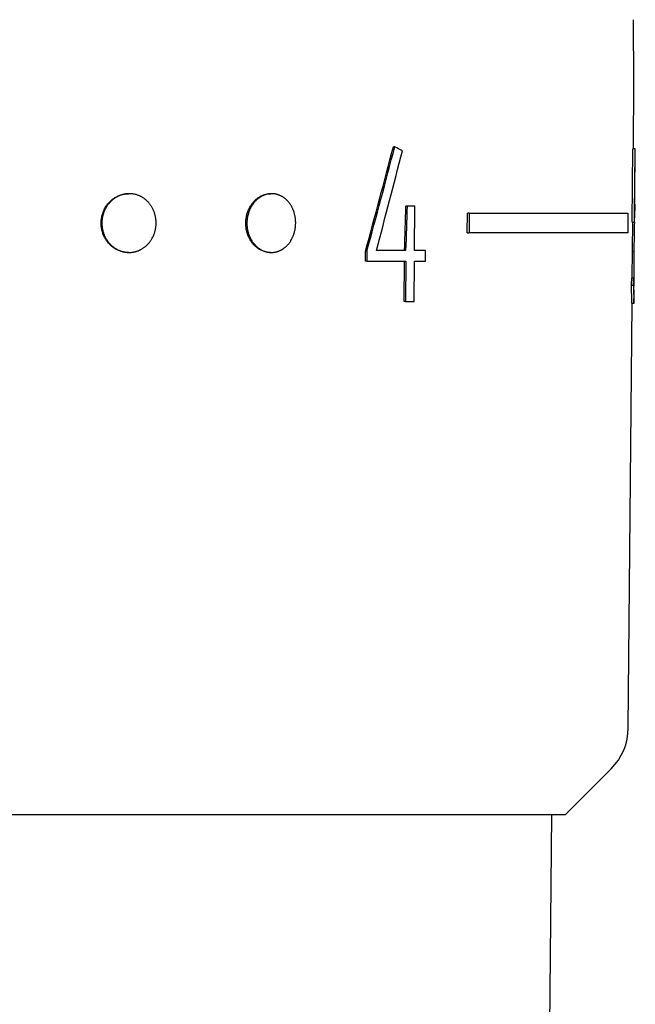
# Model space of a CAD drawing. Header units: millimetres. Extents: x 8 to 399, y 12 to 198.
# Tile 18 of 51: x 218 to 234, y 45 to 71. Entities that reach past the tile are written whole.
import ezdxf

# ---------------------------------------------------------------- set-up
doc = ezdxf.new("R2010")
doc.units = ezdxf.units.MM

msp = doc.modelspace()

# ---------------------------------------------------------------- linework, layer by layer
at = {"color": 7, "linetype": 'Continuous', "lineweight": 30}
for p, q in [((233.913, 68.949), (233.899, 70.541)), ((233.898, 67.246), (233.913, 68.949)), ((227.804, 67.296), (227.768, 67.296)), ((233.871, 65.372), (233.887, 67.246)), ((233.937, 67.246), (233.887, 67.246)), ((233.937, 67.246), (233.921, 65.372)), ((233.948, 67.246), (233.937, 67.246)), ((233.945, 66.971), (233.948, 67.246)), ((233.931, 65.651), (233.942, 66.971)), ((233.942, 66.971), (233.945, 66.971)), ((221.023, 66.099), (221.004, 66.099)), ((224.661, 66.099), (224.633, 66.099)), ((228.125, 65.782), (228.09, 65.782)), ((228.313, 65.782), (228.125, 65.782)), ((228.306, 64.652), (228.313, 65.782)), ((233.934, 65.836), (233.932, 65.836)), ((233.933, 65.555), (233.935, 65.816)), ((229.654, 65.099), (229.658, 65.599)), ((229.706, 65.599), (229.658, 65.599)), ((229.706, 65.599), (229.702, 65.099)), ((229.706, 65.599), (233.76, 65.599)), ((233.76, 65.599), (233.755, 65.099)), ((233.869, 63.94), (233.881, 65.372)), ((233.871, 65.372), (233.921, 65.372)), ((233.921, 65.372), (233.927, 65.372)), ((229.654, 65.099), (229.702, 65.099)), ((233.755, 65.099), (229.702, 65.099)), ((220.999, 64.599), (221.018, 64.599)), ((224.626, 64.599), (224.654, 64.599)), ((227.054, 64.376), (227.055, 64.629)), ((227.091, 64.629), (227.055, 64.629)), ((227.091, 64.629), (227.089, 64.376)), ((228.09, 64.652), (227.335, 64.652)), ((228.59, 64.652), (228.306, 64.652)), ((228.588, 64.376), (228.59, 64.652)), ((233.911, 64.619), (233.875, 64.619)), ((227.089, 64.376), (227.054, 64.376)), ((227.089, 64.376), (228.088, 64.376)), ((228.046, 63.349), (228.053, 64.376)), ((228.088, 64.376), (228.082, 63.349)), ((228.298, 63.349), (228.305, 64.376)), ((228.305, 64.376), (228.588, 64.376)), ((233.908, 63.94), (233.858, 63.94)), ((233.899, 63.758), (233.848, 63.758)), ((228.082, 63.349), (228.046, 63.349)), ((228.082, 63.349), (228.298, 63.349)), ((233.913, 63.297), (233.916, 63.572)), ((233.769, 52.464), (233.863, 63.297)), ((233.913, 63.295), (233.863, 63.295)), ((232.163, 50.249), (233.329, 51.416)), ((213.563, 50.249), (232.163, 50.249)), ((231.563, 21.709), (231.813, 50.249))]:
    msp.add_line(p, q, dxfattribs=at)
msp.add_arc((232.269, 52.477), 1.5, 315, 359.5, dxfattribs=at)
for centre, major_axis, ratio, start_param, end_param in [((213.319, 68.893), (15.693, 57.912), 0.239559, 4.703668, 4.749691), ((213.32, 68.897), (15.731, 58.05), 0.239559, 4.703786, 4.749699), ((213.323, 68.04), (15.71, 58.554), 0.237718, 4.718303, 4.761707), ((212.917, 67.294), (20.944, -5.578), 0.236427, 0.83167, 0.845032), ((216.757, 204.642), (15.606, 616.99), 0.024675, 4.484128, 4.486008), ((216.766, 205.002), (15.643, 618.471), 0.024675, 4.484088, 4.485964), ((212.961, 64.789), (20.908, -0.509), 0.866811, 6.254368, 6.264397), ((212.961, 64.79), (20.958, -0.51), 0.866811, 6.254486, 6.264491)]:
    msp.add_ellipse(centre, major_axis=major_axis, ratio=ratio, start_param=start_param, end_param=end_param, dxfattribs=at)
for points, knots in [([(220.304, 65.349), (220.304, 65.366), (220.305, 65.4), (220.31, 65.45), (220.318, 65.5), (220.329, 65.55), (220.344, 65.598), (220.361, 65.645), (220.381, 65.691), (220.405, 65.735), (220.43, 65.778), (220.459, 65.818), (220.49, 65.857), (220.523, 65.893), (220.558, 65.926), (220.596, 65.957), (220.635, 65.986), (220.676, 66.011), (220.718, 66.033), (220.761, 66.053), (220.806, 66.069), (220.851, 66.082), (220.898, 66.091), (220.944, 66.097), (220.98, 66.1), (221, 66.099), (221.004, 66.099)], [0, 0, 0, 0, 0.042846, 0.085839, 0.128882, 0.171875, 0.214722, 0.257567, 0.300559, 0.3436, 0.386592, 0.429437, 0.472304, 0.515318, 0.558381, 0.601394, 0.644261, 0.687132, 0.73015, 0.773218, 0.816237, 0.859108, 0.901947, 0.944932, 0.987967, 1, 1, 1, 1]), ([(221.708, 65.349), (221.708, 65.339), (221.707, 65.318), (221.706, 65.287), (221.703, 65.256), (221.698, 65.225), (221.693, 65.194), (221.686, 65.163), (221.678, 65.132), (221.669, 65.102), (221.659, 65.072), (221.646, 65.04), (221.631, 65.005), (221.612, 64.968), (221.593, 64.936), (221.575, 64.906), (221.557, 64.881), (221.539, 64.857), (221.517, 64.831), (221.492, 64.804), (221.463, 64.776), (221.436, 64.752), (221.409, 64.731), (221.385, 64.714), (221.36, 64.697), (221.335, 64.683), (221.309, 64.669), (221.283, 64.656), (221.255, 64.645), (221.227, 64.634), (221.199, 64.625), (221.171, 64.618), (221.142, 64.611), (221.111, 64.606), (221.075, 64.602), (221.036, 64.599), (221.001, 64.599), (220.968, 64.601), (220.939, 64.604), (220.91, 64.608), (220.878, 64.615), (220.843, 64.623), (220.806, 64.635), (220.772, 64.648), (220.741, 64.661), (220.715, 64.675), (220.689, 64.689), (220.661, 64.706), (220.63, 64.727), (220.599, 64.751), (220.57, 64.775), (220.546, 64.799), (220.524, 64.821), (220.504, 64.844), (220.483, 64.87), (220.461, 64.9), (220.438, 64.935), (220.419, 64.968), (220.403, 64.999), (220.39, 65.027), (220.378, 65.056), (220.366, 65.088), (220.354, 65.125), (220.344, 65.165), (220.336, 65.203), (220.33, 65.238), (220.326, 65.273), (220.324, 65.31), (220.323, 65.346), (220.324, 65.38), (220.326, 65.415), (220.33, 65.453), (220.337, 65.495), (220.345, 65.533), (220.354, 65.567), (220.363, 65.597), (220.374, 65.627), (220.386, 65.659), (220.402, 65.693), (220.421, 65.73), (220.441, 65.763), (220.46, 65.792), (220.478, 65.818), (220.497, 65.842), (220.516, 65.865), (220.537, 65.887), (220.559, 65.909), (220.581, 65.929), (220.605, 65.949), (220.629, 65.968), (220.654, 65.985), (220.679, 66.001), (220.705, 66.016), (220.731, 66.03), (220.757, 66.043), (220.785, 66.054), (220.813, 66.064), (220.842, 66.074), (220.87, 66.081), (220.899, 66.087), (220.931, 66.093), (220.966, 66.097), (221.005, 66.1), (221.041, 66.099), (221.074, 66.098), (221.103, 66.095), (221.132, 66.09), (221.163, 66.084), (221.197, 66.076), (221.235, 66.064), (221.268, 66.051), (221.298, 66.037), (221.325, 66.024), (221.35, 66.01), (221.378, 65.993), (221.408, 65.972), (221.439, 65.948), (221.467, 65.923), (221.491, 65.9), (221.512, 65.878), (221.531, 65.855), (221.55, 65.831), (221.568, 65.807), (221.585, 65.782), (221.601, 65.755), (221.616, 65.728), (221.63, 65.7), (221.643, 65.672), (221.655, 65.643), (221.665, 65.614), (221.674, 65.585), (221.683, 65.554), (221.69, 65.524), (221.696, 65.492), (221.701, 65.461), (221.705, 65.426), (221.707, 65.389), (221.708, 65.363), (221.708, 65.349)], [0, 0, 0, 0, 0.006589, 0.013178, 0.019813, 0.026447, 0.033226, 0.040006, 0.046835, 0.053664, 0.060253, 0.066842, 0.075781, 0.084728, 0.093667, 0.100496, 0.107325, 0.113916, 0.120507, 0.129449, 0.138398, 0.14734, 0.15417, 0.161001, 0.167594, 0.174187, 0.180826, 0.187465, 0.194248, 0.201031, 0.207864, 0.214698, 0.221289, 0.227881, 0.236825, 0.245775, 0.254719, 0.261551, 0.268383, 0.274973, 0.281563, 0.290504, 0.299452, 0.308393, 0.315223, 0.322053, 0.328644, 0.335235, 0.344177, 0.353127, 0.362069, 0.3689, 0.375731, 0.382324, 0.388917, 0.397862, 0.406814, 0.415759, 0.422592, 0.429425, 0.436017, 0.442609, 0.451553, 0.460503, 0.469447, 0.476279, 0.483111, 0.491538, 0.499965, 0.506557, 0.513148, 0.522092, 0.531042, 0.539985, 0.546817, 0.553649, 0.56024, 0.566832, 0.575775, 0.584725, 0.593668, 0.600499, 0.60733, 0.613925, 0.62052, 0.62716, 0.633801, 0.640586, 0.647371, 0.654206, 0.661041, 0.667636, 0.674231, 0.680872, 0.687513, 0.694299, 0.701085, 0.707921, 0.714757, 0.721347, 0.727937, 0.736879, 0.745828, 0.754769, 0.7616, 0.768431, 0.775017, 0.781603, 0.790538, 0.799481, 0.808417, 0.815243, 0.822069, 0.828657, 0.835245, 0.844184, 0.85313, 0.862068, 0.868896, 0.875724, 0.882318, 0.888913, 0.895552, 0.902192, 0.908976, 0.915761, 0.922595, 0.929429, 0.936024, 0.94262, 0.949262, 0.955903, 0.962689, 0.969475, 0.976311, 0.983147, 0.991574, 1, 1, 1, 1]), ([(224, 65.349), (224, 65.366), (224.001, 65.4), (224.006, 65.45), (224.013, 65.5), (224.023, 65.55), (224.036, 65.598), (224.052, 65.645), (224.071, 65.691), (224.092, 65.735), (224.115, 65.778), (224.141, 65.818), (224.169, 65.857), (224.199, 65.893), (224.231, 65.926), (224.265, 65.957), (224.3, 65.986), (224.337, 66.011), (224.376, 66.033), (224.415, 66.053), (224.455, 66.069), (224.496, 66.082), (224.538, 66.091), (224.58, 66.097), (224.612, 66.1), (224.629, 66.099), (224.633, 66.099)], [0, 0, 0, 0, 0.042846, 0.085839, 0.128882, 0.171875, 0.214722, 0.257567, 0.300559, 0.3436, 0.386592, 0.429437, 0.472304, 0.515318, 0.558381, 0.601394, 0.644261, 0.687132, 0.73015, 0.773218, 0.816237, 0.859108, 0.901947, 0.944932, 0.987967, 1, 1, 1, 1]), ([(225.273, 65.349), (225.272, 65.334), (225.272, 65.303), (225.268, 65.261), (225.264, 65.225), (225.259, 65.194), (225.253, 65.163), (225.246, 65.132), (225.237, 65.101), (225.228, 65.072), (225.218, 65.043), (225.207, 65.015), (225.193, 64.982), (225.176, 64.946), (225.156, 64.911), (225.137, 64.881), (225.121, 64.857), (225.104, 64.834), (225.086, 64.812), (225.063, 64.786), (225.037, 64.759), (225.009, 64.734), (224.979, 64.711), (224.95, 64.69), (224.919, 64.671), (224.891, 64.656), (224.867, 64.645), (224.842, 64.634), (224.816, 64.625), (224.791, 64.618), (224.765, 64.611), (224.74, 64.606), (224.714, 64.603), (224.684, 64.6), (224.648, 64.599), (224.613, 64.601), (224.582, 64.604), (224.556, 64.608), (224.531, 64.614), (224.505, 64.621), (224.476, 64.63), (224.442, 64.643), (224.409, 64.659), (224.381, 64.675), (224.357, 64.689), (224.334, 64.704), (224.312, 64.721), (224.287, 64.742), (224.258, 64.767), (224.231, 64.795), (224.209, 64.821), (224.191, 64.844), (224.174, 64.868), (224.157, 64.892), (224.139, 64.922), (224.119, 64.957), (224.102, 64.994), (224.088, 65.027), (224.077, 65.056), (224.067, 65.085), (224.058, 65.115), (224.049, 65.15), (224.041, 65.191), (224.035, 65.233), (224.03, 65.273), (224.028, 65.31), (224.027, 65.347), (224.028, 65.381), (224.03, 65.412), (224.033, 65.443), (224.038, 65.479), (224.045, 65.521), (224.055, 65.562), (224.064, 65.597), (224.074, 65.627), (224.084, 65.656), (224.096, 65.684), (224.111, 65.717), (224.129, 65.753), (224.15, 65.788), (224.172, 65.822), (224.195, 65.854), (224.219, 65.884), (224.242, 65.909), (224.262, 65.929), (224.284, 65.949), (224.306, 65.968), (224.332, 65.988), (224.362, 66.009), (224.394, 66.028), (224.422, 66.043), (224.447, 66.054), (224.472, 66.064), (224.498, 66.074), (224.524, 66.081), (224.55, 66.087), (224.575, 66.092), (224.601, 66.096), (224.632, 66.099), (224.667, 66.1), (224.702, 66.098), (224.733, 66.095), (224.759, 66.09), (224.784, 66.085), (224.809, 66.078), (224.834, 66.07), (224.859, 66.06), (224.884, 66.049), (224.908, 66.037), (224.932, 66.024), (224.955, 66.01), (224.977, 65.994), (224.999, 65.978), (225.02, 65.96), (225.041, 65.941), (225.061, 65.921), (225.08, 65.9), (225.102, 65.874), (225.125, 65.843), (225.146, 65.811), (225.164, 65.782), (225.178, 65.755), (225.191, 65.728), (225.204, 65.7), (225.217, 65.667), (225.231, 65.629), (225.242, 65.589), (225.251, 65.554), (225.257, 65.524), (225.262, 65.492), (225.267, 65.461), (225.27, 65.426), (225.272, 65.389), (225.273, 65.363), (225.273, 65.349)], [0, 0, 0, 0, 0.009883, 0.019805, 0.026506, 0.033219, 0.040017, 0.046827, 0.053662, 0.060275, 0.066888, 0.073547, 0.080207, 0.090327, 0.100489, 0.107324, 0.113939, 0.120553, 0.127214, 0.133875, 0.143999, 0.154163, 0.161, 0.17089, 0.180818, 0.187523, 0.19424, 0.201042, 0.207856, 0.214696, 0.221311, 0.227927, 0.234589, 0.241251, 0.251376, 0.261543, 0.268381, 0.274995, 0.281609, 0.288269, 0.29493, 0.305052, 0.315215, 0.322051, 0.328666, 0.335281, 0.341943, 0.348604, 0.358728, 0.368892, 0.37573, 0.382347, 0.388964, 0.395627, 0.40229, 0.412417, 0.422585, 0.429425, 0.43604, 0.442656, 0.449318, 0.45598, 0.466106, 0.476272, 0.483111, 0.491526, 0.499965, 0.50658, 0.513196, 0.519858, 0.52652, 0.536644, 0.54681, 0.553648, 0.560264, 0.566879, 0.573541, 0.580203, 0.590327, 0.600493, 0.607331, 0.617223, 0.627153, 0.63386, 0.640578, 0.647382, 0.654198, 0.66104, 0.670932, 0.680864, 0.687571, 0.694291, 0.701095, 0.707912, 0.714755, 0.721369, 0.727983, 0.734644, 0.741304, 0.751427, 0.761592, 0.768429, 0.775039, 0.781649, 0.788305, 0.794961, 0.801713, 0.808466, 0.815267, 0.822069, 0.828681, 0.835293, 0.841952, 0.84861, 0.855365, 0.862119, 0.868923, 0.875727, 0.885618, 0.895547, 0.902253, 0.908971, 0.915774, 0.922589, 0.92943, 0.939323, 0.949255, 0.955963, 0.962683, 0.969487, 0.976305, 0.983147, 0.991562, 1, 1, 1, 1]), ([(233.934, 65.836), (233.935, 65.835), (233.935, 65.834), (233.935, 65.832), (233.935, 65.829), (233.935, 65.825), (233.935, 65.82), (233.935, 65.813), (233.935, 65.806), (233.935, 65.797), (233.935, 65.788), (233.934, 65.777), (233.934, 65.762), (233.934, 65.741), (233.933, 65.713), (233.932, 65.682), (233.931, 65.661), (233.931, 65.651)], [0, 0, 0, 0, 0.100054, 0.15013, 0.200252, 0.250335, 0.300417, 0.350829, 0.401245, 0.452516, 0.503784, 0.555336, 0.60689, 0.704582, 0.802628, 0.901282, 1, 1, 1, 1]), ([(233.924, 65.372), (233.924, 65.367), (233.923, 65.351), (233.922, 65.321), (233.921, 65.282), (233.92, 65.242), (233.92, 65.2), (233.919, 65.157), (233.918, 65.112), (233.917, 65.064), (233.916, 65.016), (233.915, 64.962), (233.914, 64.902), (233.914, 64.835), (233.913, 64.766), (233.912, 64.694), (233.912, 64.644), (233.911, 64.619)], [0, 0, 0, 0, 0.024013, 0.081129, 0.138394, 0.195763, 0.253131, 0.310335, 0.372221, 0.43418, 0.496188, 0.558142, 0.642624, 0.727151, 0.811657, 0.905819, 1, 1, 1, 1]), ([(233.927, 65.372), (233.927, 65.384), (233.928, 65.407), (233.929, 65.439), (233.93, 65.468), (233.931, 65.49), (233.932, 65.507), (233.932, 65.518), (233.932, 65.528), (233.932, 65.536), (233.933, 65.542), (233.933, 65.549), (233.933, 65.552), (233.933, 65.555)], [0, 0, 0, 0, 0.128743, 0.257608, 0.386397, 0.515571, 0.580959, 0.646339, 0.712224, 0.778107, 0.834095, 0.890088, 1, 1, 1, 1]), ([(220.999, 64.6), (220.988, 64.6), (220.961, 64.6), (220.919, 64.604), (220.873, 64.611), (220.827, 64.622), (220.782, 64.637), (220.738, 64.654), (220.695, 64.674), (220.654, 64.698), (220.614, 64.725), (220.575, 64.754), (220.539, 64.786), (220.505, 64.821), (220.473, 64.858), (220.443, 64.898), (220.416, 64.939), (220.392, 64.983), (220.37, 65.027), (220.351, 65.074), (220.336, 65.122), (220.323, 65.17), (220.313, 65.22), (220.307, 65.266), (220.304, 65.31), (220.304, 65.336), (220.304, 65.349)], [0, 0, 0, 0, 0.030748, 0.073601, 0.116442, 0.159429, 0.202466, 0.245453, 0.288294, 0.331141, 0.374135, 0.417178, 0.460172, 0.503019, 0.54588, 0.588887, 0.631943, 0.67495, 0.717811, 0.760664, 0.803664, 0.846714, 0.889714, 0.932567, 0.966284, 1, 1, 1, 1]), ([(224.626, 64.6), (224.616, 64.6), (224.592, 64.6), (224.554, 64.604), (224.513, 64.611), (224.471, 64.622), (224.431, 64.637), (224.391, 64.654), (224.352, 64.674), (224.315, 64.698), (224.279, 64.725), (224.244, 64.754), (224.212, 64.786), (224.181, 64.821), (224.152, 64.858), (224.125, 64.898), (224.101, 64.939), (224.079, 64.983), (224.059, 65.027), (224.042, 65.074), (224.028, 65.122), (224.017, 65.17), (224.008, 65.22), (224.003, 65.266), (224, 65.31), (224, 65.336), (224, 65.349)], [0, 0, 0, 0, 0.030748, 0.073601, 0.116442, 0.159429, 0.202466, 0.245453, 0.288294, 0.331141, 0.374135, 0.417178, 0.460172, 0.503019, 0.54588, 0.588887, 0.631943, 0.67495, 0.717811, 0.760664, 0.803664, 0.846714, 0.889714, 0.932567, 0.966284, 1, 1, 1, 1]), ([(233.911, 64.619), (233.911, 64.601), (233.911, 64.565), (233.91, 64.506), (233.91, 64.441), (233.91, 64.37), (233.909, 64.304), (233.909, 64.245), (233.909, 64.192), (233.909, 64.139), (233.909, 64.09), (233.909, 64.044), (233.909, 64.002), (233.91, 63.961), (233.91, 63.92), (233.91, 63.881), (233.91, 63.843), (233.911, 63.808), (233.911, 63.774), (233.912, 63.753), (233.912, 63.743)], [0, 0, 0, 0, 0.056693, 0.113384, 0.189128, 0.264895, 0.340626, 0.398411, 0.456238, 0.514043, 0.571797, 0.619731, 0.667792, 0.715885, 0.763942, 0.811917, 0.859794, 0.906422, 0.953213, 1, 1, 1, 1]), ([(233.916, 63.572), (233.916, 63.572), (233.916, 63.573), (233.916, 63.575), (233.915, 63.579), (233.915, 63.585), (233.915, 63.593), (233.915, 63.604), (233.914, 63.617), (233.914, 63.632), (233.914, 63.65), (233.913, 63.669), (233.913, 63.689), (233.912, 63.711), (233.912, 63.735), (233.911, 63.76), (233.911, 63.786), (233.91, 63.813), (233.91, 63.84), (233.909, 63.865), (233.909, 63.898), (233.908, 63.923), (233.908, 63.94)], [0, 0, 0, 0, 0.0401131, 0.0799802, 0.1198429, 0.171208, 0.2226096, 0.2739689, 0.3268694, 0.3798167, 0.4327191, 0.4818335, 0.5309507, 0.5805292, 0.6301112, 0.6806983, 0.7312886, 0.7820827, 0.8328749, 0.874624, 0.9163758, 1, 1, 1, 1]), ([(233.863, 63.297), (233.863, 63.297), (233.863, 63.298), (233.863, 63.3), (233.863, 63.303), (233.863, 63.309), (233.862, 63.316), (233.862, 63.327), (233.861, 63.339), (233.861, 63.354), (233.86, 63.372), (233.859, 63.394), (233.859, 63.42), (233.858, 63.448), (233.857, 63.479), (233.855, 63.513), (233.854, 63.553), (233.853, 63.597), (233.852, 63.643), (233.85, 63.685), (233.849, 63.721), (233.849, 63.746), (233.848, 63.758)], [0, 0, 0, 0, 0.03385, 0.068692, 0.103531, 0.150075, 0.196643, 0.243185, 0.290683, 0.338209, 0.385702, 0.440023, 0.49439, 0.54872, 0.604442, 0.660202, 0.715937, 0.786667, 0.857396, 0.904923, 0.952461, 1, 1, 1, 1]), ([(233.899, 63.758), (233.899, 63.74), (233.9, 63.704), (233.901, 63.655), (233.903, 63.612), (233.904, 63.575), (233.905, 63.539), (233.906, 63.505), (233.907, 63.472), (233.908, 63.442), (233.909, 63.413), (233.91, 63.388), (233.91, 63.365), (233.911, 63.346), (233.912, 63.33), (233.912, 63.318), (233.913, 63.309), (233.913, 63.304), (233.913, 63.3), (233.913, 63.297), (233.913, 63.296), (233.913, 63.295)], [0, 0, 0, 0, 0.067221, 0.134471, 0.185982, 0.237534, 0.289081, 0.340587, 0.393774, 0.447032, 0.500275, 0.55344, 0.607808, 0.662274, 0.716748, 0.771128, 0.816843, 0.862593, 0.908397, 0.954222, 1, 1, 1, 1])]:
    msp.add_open_spline(points, degree=3, knots=knots, dxfattribs=at)

doc.saveas('drawing.dxf')
